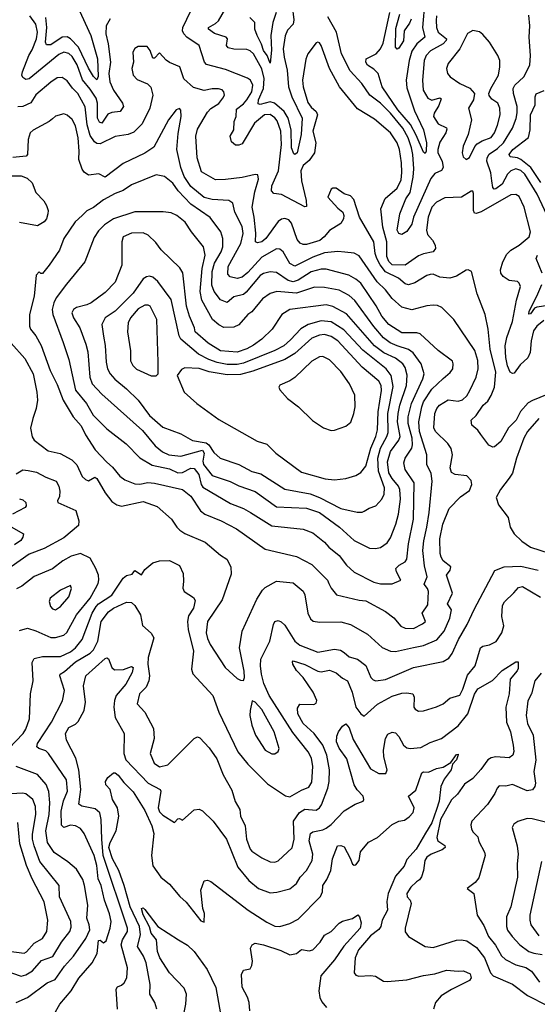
# Model space of a CAD drawing. Extents: x 1678759 to 1859541, y 384609 to 522867.
# Tile 173 of 256: x 1745327 to 1748466, y 471654 to 477622. Entities that reach past the tile are written whole.
import ezdxf

# ---------------------------------------------------------------- set-up
doc = ezdxf.new("R2010")
doc.units = 0

msp = doc.modelspace()

# ---------------------------------------------------------------- linework, layer by layer
at = {"layer": '0CON20XD'}
for points in [[(1745645.3, 477775), (1745758.3, 477525), (1745799.4, 477385), (1745803.3, 477276.7), (1745795, 477256.9), (1745775, 477276.4), (1745745, 477327.5), (1745683.5, 477455), (1745635, 477505.9), (1745615, 477516.7), (1745585, 477516.4), (1745515, 477469.2), (1745489.2, 477469.2), (1745483, 477485), (1745492.5, 477575), (1745485.9, 477635)], [(1746979.4, 477705), (1746988.9, 477621.1), (1746985.6, 477595), (1746951.8, 477558.2), (1746936.5, 477523.5), (1746925.2, 477445), (1746929.8, 477395), (1746948.8, 477315), (1746957.8, 477215), (1746976.2, 477155), (1747040.6, 477025), (1747032.8, 476925), (1747009.2, 476815), (1746995, 476804.4), (1746988.9, 476808.9), (1746975.6, 476845), (1746972.6, 476955), (1746955.7, 477025), (1746930.6, 477065), (1746872, 477115), (1746845, 477123.1), (1746785, 477107.1), (1746772.1, 477112.1), (1746775.8, 477135), (1746805.7, 477205), (1746810.3, 477265), (1746795, 477323.8), (1746745, 477415.4), (1746725, 477433.8), (1746705, 477441.1), (1746625, 477442.4), (1746591.4, 477451.4), (1746581.2, 477465), (1746586.4, 477505), (1746578.6, 477515), (1746508.1, 477538.1), (1746471.1, 477565), (1746471.4, 477575), (1746515, 477598.4), (1746532.8, 477615), (1746584.7, 477705)], [(1747782.8, 477735), (1747770.2, 477575), (1747783.4, 477515), (1747734.7, 477475), (1747705, 477430), (1747689, 477375), (1747671.2, 477255), (1747675, 477208.6), (1747720, 477070), (1747774.7, 476955), (1747794.1, 476875), (1747791.8, 476825), (1747785, 476810.8), (1747775, 476818.1), (1747731.5, 476921.5), (1747696.2, 476986.2), (1747620.6, 477075), (1747525.3, 477215), (1747500, 477295), (1747475, 477321.4), (1747435.5, 477345), (1747425.4, 477365), (1747426.9, 477385), (1747487.5, 477415), (1747514.7, 477445), (1747531.6, 477478.4), (1747572, 477665)], [(1745875, 477627.1), (1745851.5, 477585), (1745849.6, 477535), (1745864.3, 477474.3), (1745876.7, 477365), (1745867.7, 477295), (1745873.1, 477245), (1745894.8, 477195), (1745949.3, 477115), (1745955.4, 477095), (1745935.8, 477064.2), (1745885, 477058.7), (1745861.3, 477048.7), (1745825, 476994.4), (1745810.6, 477000.6), (1745799.7, 477025), (1745798.8, 477115), (1745790.3, 477145), (1745755, 477201.4), (1745707.6, 477257.6), (1745675, 477347.5), (1745645, 477397.5), (1745625, 477417.2), (1745595, 477424.1), (1745565, 477410.6), (1745385, 477263.9), (1745365, 477258.9), (1745345, 477270.8), (1745340.4, 477285), (1745343.7, 477305), (1745381.7, 477405), (1745401.9, 477438.1), (1745429.2, 477505), (1745435.2, 477545.2), (1745424.8, 477595), (1745389.4, 477645)], [(1748355.6, 476254.4), (1748415.5, 476305), (1748424.5, 476335.5), (1748385.8, 476485.8), (1748355, 476550.6), (1748335, 476562.7), (1748305, 476559.2), (1748125, 476457.6), (1748095, 476446.9), (1748085, 476449.4), (1748077.7, 476465), (1748078.3, 476568.3), (1748075, 476582.5), (1748065, 476583.3), (1748005, 476546.9), (1747905, 476541.1), (1747855, 476515.4), (1747826.1, 476485), (1747804.3, 476425), (1747793.3, 476345), (1747799.4, 476319.4), (1747829.6, 476285), (1747845.3, 476255), (1747848, 476235), (1747835, 476215.4), (1747775, 476202.5), (1747745, 476189.8), (1747665, 476134.7), (1747585, 476136), (1747565, 476155.9), (1747553.1, 476186.9), (1747554, 476275), (1747528.5, 476365), (1747516.1, 476475), (1747542.7, 476537.3), (1747615, 476599.6), (1747639.4, 476650.6), (1747644.8, 476695), (1747642.6, 476755), (1747629.5, 476835), (1747615.5, 476875.5), (1747576.2, 476935), (1747479.1, 477019.1), (1747375, 477080.5), (1747265.6, 477215.6), (1747205.2, 477325.2), (1747155.9, 477465.9), (1747145, 477482), (1747135, 477486.2), (1747125, 477481.2), (1747074.5, 477415), (1747061.7, 477381.7), (1747041.8, 477255), (1747045, 477213.8), (1747075, 477118.9), (1747095, 477091.1), (1747124.8, 477064.8), (1747133.5, 477045), (1747104.8, 476945), (1747121.8, 476875), (1747114, 476815), (1747081.9, 476768.1), (1747045, 476738.2), (1747031.6, 476705), (1747035.5, 476645), (1747064.4, 476525.6), (1747065, 476490), (1747055, 476488), (1746915, 476561.8), (1746868.8, 476568.8), (1746854.6, 476584.6), (1746856.5, 476615), (1746895.7, 476705), (1746915.1, 476864.9), (1746909.7, 476945), (1746888.5, 477008.5), (1746875, 477026.8), (1746845, 477047.6), (1746810.4, 477045), (1746751.6, 476995), (1746675, 476869.5), (1746655, 476860.5), (1746635, 476861.9), (1746610.7, 476880.7), (1746603.1, 476915), (1746625.7, 476955), (1746626.5, 477005), (1746638.9, 477035), (1746641, 477079), (1746685, 477110.8), (1746704.8, 477135), (1746734.8, 477185), (1746740.3, 477225), (1746727.3, 477255), (1746708, 477268), (1746575, 477320.5), (1746459.2, 477349.2), (1746447.5, 477365), (1746415.4, 477465), (1746339.4, 477515), (1746323.1, 477535), (1746314.7, 477555), (1746315.3, 477575), (1746364.3, 477675.7)], [(1746881.9, 477665), (1746861.5, 477605), (1746850.5, 477525), (1746853.2, 477436.8), (1746845, 477357.5), (1746827.3, 477405), (1746805, 477434.1), (1746794.1, 477474.1), (1746766.5, 477525), (1746753.1, 477565), (1746751.8, 477605), (1746721.9, 477635)], [(1747853.3, 477645), (1747852.8, 477617.2), (1747855.2, 477575), (1747865.2, 477545.2), (1747913.9, 477505), (1747913.2, 477495), (1747894.7, 477475), (1747817.6, 477432.4), (1747792, 477405), (1747779.7, 477375), (1747769.4, 477255), (1747773.5, 477195), (1747800.9, 477145), (1747825, 477133.8), (1747875, 477148.7), (1747882, 477142), (1747868.7, 477101.3), (1747840, 477055), (1747836.9, 477035), (1747865, 476991.2), (1747915, 476965.5), (1747917.6, 476957.6), (1747910.6, 476935), (1747875, 476878.9), (1747861.9, 476835), (1747863, 476815), (1747887.7, 476765), (1747895.2, 476724.8), (1747885, 476707.3), (1747845, 476689.7), (1747820.8, 476659.2), (1747714.3, 476425.7), (1747705, 476382), (1747675, 476338.8), (1747645, 476320), (1747625, 476326.2), (1747615.8, 476345), (1747631.5, 476445), (1747668.7, 476535), (1747695.2, 476575), (1747713.6, 476666.4), (1747716.8, 476716.8), (1747710.4, 476805), (1747703.6, 476845), (1747682.4, 476905), (1747651, 476965), (1747575, 477055.2), (1747515, 477115.8), (1747449.6, 477165), (1747402.3, 477235), (1747331.7, 477311.7), (1747278.7, 477415), (1747247.6, 477545), (1747195, 477638.5)], [(1747701.1, 477625), (1747690.3, 477599.7), (1747657.7, 477555), (1747655, 477494), (1747625, 477448), (1747615, 477443.8), (1747605.7, 477455.7), (1747607.9, 477567.9), (1747631.5, 477655)], [(1748540, 476405), (1748464.4, 476565), (1748389, 476685), (1748365, 476708.1), (1748335, 476717.8), (1748304.6, 476705), (1748285.3, 476685), (1748251.8, 476625), (1748215, 476596.8), (1748204.7, 476594.7), (1748195, 476604), (1748190.4, 476645), (1748182.9, 476692.9), (1748159.3, 476765), (1748161, 476785), (1748174.2, 476805.8), (1748225, 476840.7), (1748261.2, 476875), (1748314.2, 476965), (1748337.7, 477022.3), (1748343.3, 477056.7), (1748342.4, 477095), (1748320.9, 477175), (1748320, 477205), (1748329.6, 477225), (1748384.6, 477275), (1748420.9, 477345), (1748423.5, 477405), (1748415.4, 477515), (1748420.9, 477585), (1748415, 477650)], [(1748035, 476773.3), (1748055, 476786.7), (1748087.1, 476852.9), (1748101.1, 476868.9), (1748132, 476888), (1748185, 476907.8), (1748205.3, 476935), (1748225, 476982.5), (1748240.8, 477045), (1748237.6, 477085), (1748225.2, 477115.2), (1748189.8, 477139.8), (1748172.7, 477162.7), (1748171.9, 477175), (1748182.9, 477205), (1748229.2, 477285), (1748238.4, 477335), (1748237.3, 477375), (1748225.6, 477405), (1748176.5, 477485), (1748135, 477532.5), (1748115, 477547.1), (1748074.2, 477555.8), (1748042.2, 477537.8), (1747995, 477444.4), (1747924.7, 477355.3), (1747914.5, 477325), (1747920, 477295), (1747936.9, 477275), (1747995.7, 477235), (1748057.1, 477207.1), (1748084.4, 477175), (1748078.6, 477135), (1748048, 477085), (1748065.7, 477014.3), (1748045.6, 476925), (1748015.8, 476855), (1748009.2, 476815), (1748015, 476790), (1748035, 476773.3)], [(1748605, 475381.8), (1748435.7, 475314.3), (1748410.8, 475299.2), (1748363.3, 475246.7), (1748337.2, 475195), (1748291.3, 475148.7), (1748244.7, 475065.3), (1748205, 475032.5), (1748195, 475030.8), (1748172.4, 475042.4), (1748123.3, 475106.7), (1748104.5, 475134.5), (1748068, 475165), (1748064.3, 475195), (1748095, 475223.3), (1748137.5, 475285), (1748165, 475310), (1748185, 475343.6), (1748205.2, 475395), (1748213.9, 475485), (1748180.2, 475625), (1748168.2, 475745), (1748150, 475835), (1748100.2, 475960.2), (1748067.5, 476095), (1748046.4, 476106.4), (1748035, 476103.8), (1747975, 476067.1), (1747935, 476055.7), (1747875, 476061.1), (1747835, 476080), (1747815, 476077.7), (1747795, 476071.5), (1747723.4, 476026.6), (1747685, 476014.7), (1747665, 476020), (1747624.5, 476054.5), (1747545, 476093.7), (1747512.7, 476135), (1747492, 476175), (1747482.5, 476205), (1747474.8, 476274.8), (1747387.1, 476425), (1747352.3, 476532.3), (1747333.6, 476553.6), (1747295, 476566.2), (1747245, 476600), (1747225, 476600), (1747216.1, 476593.9), (1747196, 476545), (1747255, 476479.2), (1747285.6, 476455.6), (1747292.9, 476435), (1747290, 476415), (1747273.9, 476386.1), (1747205, 476343.1), (1747173.9, 476305), (1747146, 476284), (1747065, 476259.7), (1747045, 476259.6), (1747028, 476268), (1747008.6, 476288.6), (1746975, 476388.1), (1746958, 476408), (1746935, 476416.2), (1746915, 476412.5), (1746895, 476397.8), (1746819.2, 476295), (1746795, 476275.5), (1746768.6, 476268.6), (1746756, 476275), (1746758.1, 476328.1), (1746748.8, 476425), (1746736.4, 476485), (1746751.9, 476578.1), (1746774.3, 476655), (1746770.7, 476680.7), (1746753.9, 476683.9), (1746675, 476665.5), (1746575, 476652.9), (1746515, 476651.5), (1746429.1, 476699.1), (1746403.3, 476785), (1746395.4, 476915), (1746405, 476957.5), (1746465, 477060.8), (1746485, 477082.5), (1746535, 477114.2), (1746557.8, 477145), (1746568.1, 477165), (1746565.7, 477185), (1746555, 477195.6), (1746531.7, 477201.7), (1746495, 477202.5), (1746445, 477191.8), (1746381.2, 477211.2), (1746322.9, 477262.9), (1746297.1, 477335), (1746235, 477361.9), (1746215, 477375.6), (1746175, 477420), (1746145, 477387.5), (1746135, 477387.5), (1746117.1, 477435), (1746099.5, 477459.5), (1746045, 477459.2), (1746025, 477446), (1746013.6, 477425), (1746016.7, 477365), (1746007.8, 477325), (1746015.7, 477285.7), (1746039.1, 477259.1), (1746102.1, 477232.1), (1746122.5, 477212.5), (1746134.3, 477165), (1746116.5, 477085), (1746069.7, 476990.3), (1746019.8, 476940.2), (1745985, 476925.3), (1745905, 476912.7), (1745815, 476868.4), (1745795, 476870.9), (1745781, 476881), (1745755, 476918.8), (1745736.3, 476985), (1745723, 477093), (1745678.7, 477175), (1745646.3, 477206.3), (1745615, 477251.5), (1745585, 477271.1), (1745555, 477269.6), (1745515, 477243.2), (1745425, 477166.2), (1745395, 477118.2), (1745345, 477094.7), (1745315, 477093.9)], [(1748487.2, 476635), (1748425.5, 476725.5), (1748365, 476774.2), (1748345, 476783.7), (1748300.8, 476790.8), (1748294.5, 476804.5), (1748316.8, 476835), (1748412, 476908), (1748422, 476955), (1748424.8, 477045), (1748451.9, 477105), (1748451.8, 477155), (1748457.7, 477172.3), (1748507.4, 477192.6)], [(1746685, 473616.7), (1746690.8, 473635), (1746687.6, 473672.4), (1746659.6, 473815), (1746676.4, 473915), (1746765, 474109.2), (1746798.9, 474165), (1746815, 474180), (1746885, 474217.8), (1746985, 474207.5), (1747045, 474157.1), (1747056.2, 474135), (1747073.3, 474025), (1747090.2, 473990.2), (1747106.5, 473976.5), (1747145, 473970), (1747275, 473972.3), (1747332, 473955), (1747435, 473897.1), (1747525, 473817.5), (1747575, 473793.5), (1747605, 473792.1), (1747714.3, 473815.7), (1747775, 473827.9), (1747856.1, 473863.9), (1747901.6, 473915), (1747935.4, 473995), (1747944.6, 474045), (1747921.3, 474081.3), (1747952.2, 474145), (1747915.5, 474255), (1747936.2, 474285), (1747941.2, 474305), (1747895, 474341.5), (1747881.8, 474365), (1747876.4, 474386.4), (1747874.8, 474475), (1747891.9, 474565), (1747930.2, 474659.8), (1748000.6, 474729.4), (1748055, 474768.8), (1748069.4, 474805), (1748065, 474828), (1748037.2, 474857.2), (1747967.5, 474865), (1747945, 474878), (1747936.4, 474905), (1747950.4, 474985), (1747943.3, 475023.3), (1747922.1, 475052.1), (1747849.1, 475125), (1747838.1, 475148.1), (1747844.7, 475235), (1747856.4, 475265), (1747872.5, 475285), (1747925, 475317.9), (1747985, 475310.4), (1748012.7, 475317.3), (1748037.6, 475342.4), (1748056.4, 475375), (1748094, 475455), (1748106.5, 475505), (1748104.8, 475555.2), (1748087.4, 475617.4), (1747958.6, 475805), (1747886.9, 475876.9), (1747859.4, 475889.4), (1747835, 475891.1), (1747795, 475887.5), (1747705, 475863.8), (1747645, 475879.5), (1747585, 475930.9), (1747544.6, 475985), (1747495, 476033.3), (1747385, 476190.9), (1747355, 476206.9), (1747297.7, 476212.3), (1747255, 476216.8), (1747175, 476207.6), (1747105, 476183), (1746995, 476127.6), (1746964.4, 476144.4), (1746925, 476215.4), (1746905, 476230.4), (1746885, 476233.2), (1746795, 476183.2), (1746709.9, 476090.1), (1746675, 476060.3), (1746645, 476052.5), (1746602.8, 476062.8), (1746589.8, 476079.8), (1746590.5, 476125), (1746668.5, 476265), (1746681.6, 476325), (1746675, 476368.6), (1746631.2, 476455), (1746618.6, 476508.6), (1746595.3, 476525.3), (1746495, 476531.6), (1746445, 476544.2), (1746365, 476610), (1746325, 476670.9), (1746304, 476725), (1746279.5, 476835), (1746287.4, 476932.6), (1746306.2, 477035), (1746305, 477072.5), (1746295, 477084), (1746275, 477075.8), (1746228.6, 477015), (1746140.8, 476849.2), (1746085, 476812.1), (1745955, 476750.7), (1745845, 476666.2), (1745807.3, 476687.3), (1745745, 476678.6), (1745717.8, 476697.8), (1745705.3, 476715.3), (1745685.3, 476775), (1745687.6, 476825), (1745680.7, 476905), (1745665, 476977.5), (1745645, 477016.4), (1745615, 477042.9), (1745595, 477050.4), (1745543.9, 477036.1), (1745525, 477020), (1745505, 477003.6), (1745408.3, 476951.7), (1745390, 476935), (1745378.6, 476895), (1745373.8, 476805), (1745365.8, 476794.2), (1745285, 476785.6)], [(1745245.4, 476675.4), (1745335, 476676.2), (1745371.7, 476661.7), (1745401.9, 476631.9), (1745425, 476574.3), (1745474.2, 476524.2), (1745490, 476495), (1745498.7, 476465), (1745497.5, 476445), (1745488.8, 476415), (1745475, 476396.9), (1745435, 476371.5), (1745325, 476391.6)], [(1747715, 473931.2), (1747770, 473960), (1747786.9, 473975), (1747768.2, 474025), (1747801.2, 474075), (1747806.5, 474155), (1747800, 474175), (1747779.9, 474199.9), (1747798.2, 474245), (1747780.9, 474310.9), (1747771.5, 474405), (1747776.8, 474463.2), (1747796.1, 474545), (1747808.8, 474635), (1747828.6, 474825), (1747821.3, 474871.3), (1747795.9, 474925.9), (1747794.7, 474985), (1747752, 475125), (1747747.9, 475185), (1747764.4, 475275), (1747775.4, 475304.6), (1747825, 475382.3), (1747895, 475447.3), (1747937.3, 475482.7), (1747953.1, 475505), (1747956, 475536), (1747951.2, 475551.2), (1747865, 475615.7), (1747755, 475717.7), (1747735, 475723.4), (1747645, 475724.7), (1747565, 475773.4), (1747522.7, 475825), (1747487.8, 475887.8), (1747395, 476023.9), (1747365, 476049.4), (1747322.7, 476072.7), (1747185, 476108.6), (1747155, 476110), (1747095, 476092.5), (1747015, 476042), (1746985, 476033), (1746955, 476040.9), (1746885, 476089.1), (1746845, 476093.5), (1746805, 476083.6), (1746785, 476071.6), (1746700.5, 475969.5), (1746684.1, 475955.9), (1746625, 475941.6), (1746585, 475907.5), (1746545, 475924.1), (1746506.6, 475975), (1746492.2, 476012.2), (1746494.5, 476095), (1746507.7, 476145), (1746547.8, 476215), (1746558.6, 476245), (1746559.1, 476295), (1746546.5, 476336.5), (1746481.9, 476421.9), (1746365, 476503.3), (1746288.1, 476585), (1746255, 476630), (1746205, 476672.2), (1746155, 476681.8), (1746005, 476621.2), (1745955, 476587.1), (1745905, 476568.5), (1745835, 476530), (1745775, 476482.8), (1745735, 476463.2), (1745705, 476435.8), (1745664.3, 476395.7), (1745594.3, 476295.7), (1745567.9, 476225), (1745505, 476133.5), (1745465, 476083.3), (1745455, 476082.5), (1745445, 476092.5), (1745426.4, 476073.6), (1745413.8, 475945), (1745387.2, 475835), (1745386.2, 475765), (1745391.8, 475745), (1745425.3, 475705.3), (1745456.7, 475646.7), (1745512.2, 475495), (1745555, 475410), (1745590.9, 475315), (1745650.9, 475215), (1745699.9, 475159.9), (1745725.3, 475105), (1745784.4, 475014.4), (1745855, 474939.1), (1745890.3, 474910.3), (1745934.4, 474855), (1745965, 474832.7), (1746025, 474808.9), (1746055, 474807.3), (1746104.3, 474815.7), (1746145, 474813.1), (1746315, 474774.5), (1746365, 474732.9), (1746423.8, 474645), (1746448.8, 474625), (1746548.9, 474585), (1746642, 474535), (1746815, 474412.2), (1747005, 474367.2), (1747099, 474319), (1747193.1, 474225), (1747201.5, 474205), (1747215, 474176), (1747247.5, 474135), (1747385, 474102.5), (1747425, 474099.4), (1747545.6, 474035.6), (1747595, 473996.7), (1747637.1, 473945), (1747665, 473933.9), (1747715, 473931.2)], [(1747585, 474201.8), (1747638.8, 474225), (1747611.9, 474275), (1747607.8, 474295), (1747628.8, 474315), (1747665.1, 474334.9), (1747675, 474351.4), (1747685.2, 474445), (1747715.2, 474595), (1747718.4, 474815), (1747664, 474895), (1747657.1, 474935), (1747663.6, 474965), (1747704.7, 475025), (1747709.4, 475045), (1747706.1, 475085), (1747683, 475175), (1747682.6, 475215), (1747702.3, 475295), (1747770.4, 475445), (1747778.6, 475475), (1747760.3, 475535), (1747712.7, 475602.7), (1747685, 475622.6), (1747615, 475644.4), (1747573.2, 475663.2), (1747533.4, 475693.4), (1747475, 475761.6), (1747359.2, 475919.2), (1747325, 475950.7), (1747265, 475981.9), (1747175, 475998.4), (1747115, 475999.7), (1747005, 475964), (1746885.3, 475974.7), (1746845, 475962.3), (1746799.5, 475930.5), (1746735, 475851.9), (1746710, 475835), (1746655, 475772.9), (1746625, 475758.9), (1746565, 475755.6), (1746535, 475771.5), (1746495.5, 475805), (1746431.4, 475921.4), (1746421.7, 475975), (1746433.2, 476113.2), (1746452.5, 476195), (1746442.3, 476245), (1746368.6, 476335), (1746331.1, 476395), (1746280, 476435), (1746245, 476450.5), (1746197.6, 476457.6), (1746025, 476456.1), (1745895, 476415.3), (1745841.2, 476378.8), (1745805, 476341.4), (1745778.2, 476301.8), (1745722.5, 476155), (1745610.7, 476019.3), (1745548.2, 475935), (1745534.4, 475905.6), (1745524.4, 475865.6), (1745528.4, 475835), (1745590.3, 475665), (1745625, 475561.2), (1745665, 475375.6), (1745731.3, 475295), (1745773.1, 475225), (1745855, 475142.5), (1745971.9, 475051.9), (1746055, 474966.5), (1746131, 474921), (1746235, 474899.4), (1746285, 474874.4), (1746315, 474877.5), (1746365, 474903.3), (1746385, 474901.1), (1746414, 474865), (1746427, 474805), (1746438.3, 474788.3), (1746605, 474689.2), (1746685, 474658.5), (1746726.9, 474635), (1746855, 474554), (1747045, 474534), (1747105, 474510.7), (1747175.8, 474455.8), (1747200.9, 474425), (1747263.8, 474375), (1747307.8, 474315), (1747355, 474272.7), (1747475, 474212.7), (1747515, 474203.3), (1747585, 474201.8)], [(1747485, 474415.6), (1747515, 474421.9), (1747555, 474450), (1747575, 474481.4), (1747607.5, 474565), (1747623.3, 474625), (1747635.7, 474715), (1747631.7, 474775), (1747623.8, 474795), (1747585, 474841.1), (1747565.2, 474875), (1747557.3, 474942.7), (1747574.8, 475005), (1747626, 475074), (1747633.9, 475095), (1747618.2, 475185), (1747621, 475235), (1747631, 475285), (1747671.5, 475405), (1747677.4, 475467.4), (1747665, 475512.9), (1747649.2, 475535), (1747605, 475569.3), (1747535, 475602.3), (1747478.9, 475645), (1747308.6, 475838.6), (1747225, 475882.3), (1747185, 475893.7), (1746965, 475865.3), (1746916.4, 475835), (1746857.3, 475745), (1746795.6, 475684.4), (1746745, 475648.8), (1746704, 475626), (1746645, 475606.9), (1746545, 475614.2), (1746470.7, 475660.7), (1746390.5, 475730.5), (1746387.5, 475755), (1746355.6, 475825.6), (1746339.1, 475885), (1746316.6, 476086.6), (1746298.1, 476118.1), (1746185, 476227.1), (1746151.6, 476271.6), (1746105, 476316.2), (1746075, 476329.1), (1746005, 476328.4), (1745955, 476306.4), (1745945.4, 476275), (1745947, 476133), (1745905, 476031.4), (1745845, 475967.5), (1745760.6, 475905), (1745735, 475892.9), (1745671.8, 475878.2), (1745653.3, 475865), (1745643.8, 475845), (1745653.1, 475815), (1745691.3, 475755), (1745728.9, 475655), (1745739.2, 475609.2), (1745752.7, 475455), (1745767.2, 475415), (1745825, 475351.2), (1746072.5, 475132.5), (1746148.9, 475038.9), (1746193.4, 475003.4), (1746231.4, 474985), (1746305, 474977.1), (1746435, 475012), (1746444.8, 474995), (1746438.3, 474945), (1746442.2, 474925), (1746495, 474860), (1746603.4, 474823.4), (1746655, 474795.9), (1746755, 474761.2), (1746885, 474670), (1747065, 474661.9), (1747145, 474635.2), (1747265.2, 474545.2), (1747354.4, 474465), (1747448.5, 474418.5), (1747485, 474415.6)], [(1748505, 475798.6), (1748461.8, 475765), (1748442.4, 475735), (1748428, 475675), (1748422.9, 475605), (1748407.3, 475572.7), (1748361.2, 475528.8), (1748325, 475479.2), (1748315, 475477.1), (1748300.8, 475485), (1748285, 475523.8), (1748275, 475573.3), (1748269.8, 475645), (1748280.4, 475695), (1748315, 475792.9), (1748338.6, 475921.4), (1748362.7, 476005), (1748355.4, 476025.4), (1748344.5, 476034.5), (1748295, 476041.4), (1748258, 476065), (1748244.7, 476084.7), (1748242.9, 476105), (1748255.9, 476155), (1748280.3, 476199.7), (1748305.6, 476224.4), (1748355.6, 476254.4)], [(1748495.4, 476085), (1748457.8, 476175), (1748466.9, 476195)], [(1747403.6, 474636.4), (1747415, 474642.2), (1747445, 474661.4), (1747485.8, 474675), (1747523.3, 474715), (1747536.8, 474745), (1747538.1, 474785), (1747503.4, 474885), (1747499.2, 474965), (1747514.3, 475025), (1747552.7, 475095), (1747560.2, 475119.8), (1747559.3, 475235), (1747591.2, 475398.8), (1747579.5, 475465), (1747548.8, 475505), (1747408.1, 475618.1), (1747292.8, 475742.8), (1747215, 475791.3), (1747155, 475796), (1747076, 475774), (1747032.5, 475747.5), (1746968.4, 475681.6), (1746928.8, 475645), (1746875, 475615.8), (1746685, 475539.7), (1746645, 475531.9), (1746585, 475531.6), (1746525, 475543.9), (1746472.9, 475562.9), (1746411.8, 475595), (1746303.9, 475685), (1746294.2, 475705), (1746245.8, 475925.8), (1746164.4, 476035), (1746135, 476061.1), (1746115, 476066.9), (1746095, 476063.1), (1746075, 476050), (1746014, 475965), (1745905, 475854.7), (1745844.5, 475815), (1745825.5, 475775), (1745836.1, 475703.9), (1745846.2, 475646.2), (1745850.6, 475545), (1745860.3, 475505), (1745876.5, 475475), (1745903.5, 475443.5), (1745974.6, 475385), (1746045, 475316.4), (1746115, 475223.6), (1746195, 475151.1), (1746305, 475110.9), (1746375, 475071.9), (1746457.5, 475057.5), (1746474.7, 475044.7), (1746505, 474998.5), (1746543.1, 474965), (1746654.8, 474924.8), (1746735, 474883.9), (1746788.2, 474868.2), (1746935, 474775.9), (1747088.2, 474748.2), (1747145, 474726.1), (1747275, 474659.1), (1747373.5, 474636.5), (1747403.6, 474636.4)], [(1748615, 475901.1), (1748461.7, 475878.3), (1748447.6, 475872.4), (1748425, 475839.1), (1748415, 475836.2), (1748415.5, 475855), (1748463.1, 475945), (1748492.4, 476017.6)], [(1746155, 475462.5), (1746166.7, 475475), (1746167.5, 475545), (1746158.2, 475805), (1746118.1, 475885), (1746105, 475891.8), (1746085, 475891.5), (1746045, 475870), (1745999.6, 475815), (1745985, 475783.3), (1745980.7, 475730.7), (1745999.4, 475615), (1745998, 475555), (1746012.5, 475525), (1746035, 475504.2), (1746125, 475463.8), (1746155, 475462.5)], [(1747235, 474833.3), (1747305, 474841.5), (1747365, 474860), (1747395, 474877.1), (1747426.5, 474915), (1747455.2, 475025), (1747485.5, 475095), (1747496.1, 475135), (1747500, 475245), (1747521, 475375), (1747518.6, 475405), (1747505, 475430.6), (1747403.1, 475515), (1747255, 475674.8), (1747215, 475702.3), (1747175, 475713), (1747145, 475709.3), (1747099, 475691), (1746995, 475599), (1746935, 475562.1), (1746740.9, 475490.9), (1746665, 475471.6), (1746585, 475468.6), (1746475, 475487), (1746415, 475508.3), (1746327.7, 475512.3), (1746308, 475502), (1746281.2, 475465), (1746323.3, 475365), (1746401.2, 475295), (1746535, 475198.6), (1746767.8, 475067.8), (1746825, 475049.2), (1746880.8, 474995), (1747035, 474880), (1747178.9, 474838.9), (1747235, 474833.3)], [(1745275, 475660.9), (1745357.8, 475567.8), (1745408.6, 475475), (1745431.2, 475365), (1745435.3, 475315), (1745427.8, 475265), (1745407.1, 475205), (1745392.9, 475145), (1745403.4, 475093.4), (1745415, 475072.9), (1745499.4, 475009.4), (1745572, 474992), (1745643.8, 474953.8), (1745673, 474923), (1745705, 474853.3), (1745725, 474833.8), (1745745, 474827.5), (1745781.9, 474848.1), (1745795, 474840.6), (1745844.8, 474754.8), (1745885, 474700.7), (1745915, 474680.3), (1745945, 474673.5), (1746075, 474701.8), (1746160.2, 474670.2), (1746247.5, 474595), (1746279.2, 474545), (1746297.8, 474527.8), (1746328.3, 474508.3), (1746450.8, 474455), (1746545, 474375.6), (1746582, 474352), (1746607.8, 474305), (1746609.6, 474260.4), (1746554.5, 474105), (1746466.4, 473975), (1746457.9, 473905), (1746465, 473871.2), (1746482.1, 473835), (1746572.9, 473695), (1746645, 473628), (1746665, 473618), (1746685, 473616.7)], [(1747215, 475131.2), (1747235, 475133.3), (1747305, 475158.8), (1747335, 475182.5), (1747354, 475235), (1747360.8, 475275), (1747360, 475345), (1747326, 475415), (1747275, 475489.2), (1747205, 475559.2), (1747165, 475580.8), (1747145, 475579.2), (1747097.6, 475552.4), (1746995, 475452), (1746965, 475432), (1746905, 475406.2), (1746897.5, 475395), (1746905, 475377.5), (1746950, 475325), (1747016.7, 475275), (1747102.7, 475192.7), (1747168.3, 475148.3), (1747215, 475131.2)], [(1748474, 475205), (1748406.7, 475125), (1748383.4, 475085), (1748339.6, 474965), (1748316.1, 474873.9), (1748295, 474843.1), (1748241.9, 474775), (1748215.8, 474725), (1748230.3, 474680.3), (1748288, 474605), (1748300.8, 474545), (1748325.4, 474505.4), (1748371.9, 474461.9), (1748425, 474424.5), (1748595, 474369.5)], [(1745305, 474869.2), (1745345, 474893.5), (1745378.6, 474888.6), (1745428.7, 474878.7), (1745485, 474849.1), (1745548.9, 474825), (1745564.4, 474795), (1745570.5, 474765), (1745567.3, 474732.7), (1745556, 474705), (1745558.8, 474695), (1745666.6, 474646.6), (1745685.5, 474584.5), (1745683.8, 474556.2), (1745595, 474480.6), (1745475, 474415.8), (1745385, 474382.3), (1745275, 474304.6)], [(1745325, 474717.3), (1745345, 474712.1), (1745364.5, 474695), (1745366.9, 474675), (1745360, 474665), (1745283.9, 474625)], [(1745275, 474548.8), (1745350, 474505), (1745346.4, 474485), (1745332.9, 474465), (1745295, 474439.1)], [(1745325, 473920), (1745375, 473933.3), (1745425, 473918.5), (1745515, 473877.3), (1745545, 473877.1), (1745595, 473890.8), (1745613.1, 473906.9), (1745672.2, 474015), (1745753.8, 474115), (1745786.3, 474173.7), (1745803.4, 474205), (1745807.1, 474227.1), (1745804, 474255), (1745789.4, 474295), (1745755, 474357.5), (1745695, 474386.9), (1745638.9, 474371.1), (1745587.6, 474342.4), (1745525, 474293.2), (1745415, 474247.1), (1745340.8, 474189.2), (1745308.2, 474171.8)], [(1745261.8, 473205), (1745348.5, 473295), (1745365, 473321.9), (1745386.3, 473385), (1745392.9, 473535), (1745409.5, 473615), (1745403.3, 473725), (1745415, 473750.8), (1745465, 473762.5), (1745575, 473762.6), (1745635, 473790.8), (1745666.1, 473813.9), (1745705, 473865.6), (1745767, 474025), (1745789.8, 474065), (1745805, 474081.3), (1745885, 474134.1), (1745955, 474237.8), (1745975, 474252.7), (1746009.8, 474260.2), (1746025, 474284), (1746065, 474258), (1746085, 474288.8), (1746135, 474328.8), (1746175, 474342.5), (1746235, 474343.3), (1746295, 474313.8), (1746318.5, 474265), (1746321.1, 474218.9), (1746316.9, 474176.9), (1746323.3, 474155), (1746380.4, 474120.4), (1746390.8, 474100.8), (1746380.7, 474055), (1746351.2, 474008.8), (1746344, 473975), (1746348.1, 473925), (1746381.6, 473795), (1746368.2, 473685), (1746376.7, 473656.7), (1746497.1, 473525), (1746534.5, 473425), (1746650, 473185), (1746709.8, 473109.8), (1746829.8, 472989.8), (1746937.8, 472917.8), (1746965, 472911.5), (1747035, 472952.8), (1747079.5, 472970.5), (1747098.6, 473001.4), (1747103.5, 473095), (1747095.6, 473145.6), (1747076.6, 473185), (1746982.3, 473302.3), (1746839.2, 473525), (1746808.1, 473598.1), (1746792.4, 473655), (1746786.1, 473705), (1746790, 473745), (1746843.9, 473855), (1746865, 473956), (1746875, 473974.2), (1746895, 473980), (1746912.6, 473972.6), (1746935, 473951.1), (1746994.7, 473855), (1747025, 473830.2), (1747135, 473787.7), (1747235, 473807.1), (1747271.2, 473801.2), (1747295, 473785.5), (1747325, 473760.8), (1747375, 473746.2), (1747425, 473706.7), (1747455.6, 473635), (1747470.4, 473620.4), (1747485.4, 473615.4), (1747545, 473623.5), (1747715, 473694.6), (1747895, 473730.9), (1747928.9, 473751.1), (1747950.1, 473779.9), (1747987.2, 473865), (1748040.6, 473955), (1748082.8, 474047.2), (1748207.1, 474282.9), (1748265.5, 474304.5), (1748365, 474309.7), (1748470.6, 474285)], [(1745536, 471595), (1745571.1, 471655), (1745639.6, 471735), (1745685, 471813.3), (1745766.4, 471905), (1745797.3, 471962.7), (1745805, 472040.8), (1745815, 472042.7), (1745835, 472027.1), (1745850.4, 472039.6), (1745876.5, 472115), (1745881.4, 472155), (1745871.4, 472201.4), (1745841.6, 472285), (1745821.9, 472375), (1745803, 472415), (1745794.1, 472495), (1745778.4, 472555), (1745718.8, 472688.8), (1745695, 472718.9), (1745665, 472736.2), (1745635, 472739.6), (1745595, 472726.2), (1745580.7, 472740.7), (1745578.7, 472825), (1745593.4, 472886.6), (1745616.8, 472945), (1745610, 473015), (1745501.5, 473175), (1745485, 473190), (1745443.8, 473203.8), (1745431.5, 473215), (1745434.7, 473235), (1745518.9, 473365), (1745586.9, 473493.1), (1745598.8, 473555), (1745570.9, 473645), (1745573.1, 473655), (1745598, 473672), (1745665, 473729.5), (1745755, 473782.7), (1745775, 473803.2), (1745801.2, 473855), (1745821.9, 473975), (1745866.3, 474033.7), (1745895, 474054.3), (1745975, 474090.7), (1746005, 474088.5), (1746025, 474070.9), (1746059.4, 474015), (1746070.9, 473950.9), (1746125, 473902.5), (1746139.6, 473875), (1746105.2, 473755), (1746103.9, 473715), (1746113.8, 473645), (1746110.5, 473615), (1746093.6, 473576.4), (1746054.3, 473535), (1746040, 473475), (1746085, 473424), (1746138.9, 473325), (1746141.9, 473265), (1746117.8, 473175), (1746142.7, 473115), (1746175, 473094.1), (1746225, 473105.4), (1746385, 473264.2), (1746405, 473274.2), (1746419.1, 473269.1), (1746475, 473207.5), (1746522.3, 473142.3), (1746560, 473045), (1746612.4, 472952.4), (1746634, 472884), (1746661.1, 472835), (1746666.2, 472795), (1746693.1, 472735), (1746702.1, 472655), (1746725, 472594.4), (1746735, 472581.5), (1746795, 472541.1), (1746845, 472518.2), (1746874.6, 472515.4), (1746895, 472522.7), (1746978.3, 472601.7), (1746991.7, 472655), (1746987.5, 472765), (1747024.3, 472815.7), (1747055, 472835.9), (1747125, 472830.8), (1747145, 472844.5), (1747157.4, 472862.6), (1747195.8, 472965), (1747203.2, 473005), (1747204.6, 473075), (1747188.9, 473165), (1747165.8, 473225), (1747112.4, 473295), (1747046.8, 473355), (1747013.2, 473415), (1747011.5, 473448.5), (1747025, 473474), (1747109.6, 473470.4), (1747125, 473478.8), (1747128.5, 473495), (1747106.5, 473545), (1747045, 473634.6), (1747005, 473677.8), (1746982.5, 473715), (1746980.3, 473729.7), (1746985, 473735.7), (1747055, 473712.7), (1747135, 473673.4), (1747155, 473669.8), (1747205, 473678.5), (1747245, 473662.3), (1747285, 473630), (1747315, 473614.4), (1747342.9, 473545), (1747365, 473454.4), (1747395, 473414.4), (1747415, 473400), (1747496.9, 473473.1), (1747585, 473520.7), (1747645, 473540.6), (1747675, 473542.3), (1747710, 473535), (1747718.9, 473515), (1747717.1, 473455), (1747725, 473442), (1747745, 473431.4), (1747775, 473433.1), (1747855, 473456.5), (1747895, 473475.5), (1747935, 473508.8), (1747995, 473528.5), (1748014.3, 473565), (1748041.4, 473648.6), (1748088.4, 473705), (1748121.9, 473815), (1748135, 473825.6), (1748175, 473832.2), (1748216.4, 473853.6), (1748251.4, 473905), (1748262.6, 473947.4), (1748250, 474005), (1748255, 474071.2), (1748266.2, 474093.8), (1748322.4, 474147.6), (1748350.7, 474179.3), (1748375, 474187.1), (1748485, 474121.8)], [(1745545, 474044.5), (1745575, 474064.4), (1745625, 474124.2), (1745640.8, 474175), (1745635, 474193.3), (1745574, 474165), (1745511.9, 474115), (1745505.7, 474095), (1745513.1, 474065), (1745525, 474050), (1745545, 474044.5)], [(1745919.4, 471625), (1745910.9, 471745), (1745919.6, 471760.4), (1745945, 471770.8), (1745960, 471785), (1745976.2, 471815), (1745980.4, 471875), (1745941.5, 472015), (1745949.5, 472045), (1745979.8, 472095), (1745980.8, 472115), (1745833.3, 472555), (1745824.9, 472654.9), (1745821.9, 472775), (1745813.1, 472815), (1745785, 472838.7), (1745703.8, 472855), (1745686.2, 472866.2), (1745698, 472955), (1745685.9, 473075), (1745667.4, 473145), (1745610.9, 473255), (1745605.6, 473295), (1745625, 473331.1), (1745665, 473352.1), (1745681.3, 473368.7), (1745718.3, 473435), (1745726, 473485), (1745713.3, 473585), (1745728.5, 473645), (1745845, 473750), (1745855, 473754.3), (1745865, 473748.8), (1745886.2, 473695), (1745900.8, 473680.8), (1745955.9, 473684.1), (1746005, 473700.6), (1746014, 473695), (1746008.1, 473665), (1745970.4, 473595), (1745911.5, 473525), (1745901.6, 473495), (1745898, 473455), (1745905, 473392.5), (1745961.1, 473295), (1745959, 473175), (1745971.4, 473135), (1746105, 472994.6), (1746178.1, 472955), (1746183.5, 472945), (1746166, 472845), (1746175, 472820), (1746195, 472800), (1746265, 472756.2), (1746285, 472778), (1746295, 472780), (1746315, 472770), (1746385, 472832), (1746415.9, 472835.9), (1746435, 472826.7), (1746500, 472765), (1746581.5, 472655), (1746650.4, 472485), (1746717.1, 472405), (1746775, 472356.9), (1746845, 472330), (1746886.2, 472333.8), (1746965.3, 472354.7), (1747005, 472387.1), (1747028.5, 472425), (1747065, 472465.6), (1747100.8, 472525), (1747104.7, 472565), (1747082.9, 472645), (1747090.5, 472689.5), (1747105, 472698.8), (1747165, 472710.7), (1747185, 472720.7), (1747216.2, 472743.8), (1747295, 472825.7), (1747362.1, 472867.9), (1747408.8, 472885), (1747414.1, 472895.9), (1747410, 472915), (1747373.6, 472953.6), (1747355.4, 472985), (1747310.9, 473140.9), (1747265, 473206.4), (1747248, 473245), (1747250.7, 473279.3), (1747260, 473305), (1747285, 473340), (1747305, 473353.8), (1747325, 473328.8), (1747348.9, 473258.9), (1747455, 473081.5), (1747505, 473053.8), (1747546.6, 473053.4), (1747555.6, 473075), (1747534.8, 473154.8), (1747533.3, 473195), (1747544.3, 473265.7), (1747559.5, 473290.5), (1747585, 473302.9), (1747605, 473300), (1747625, 473277.5), (1747654.7, 473224.7), (1747675, 473208.9), (1747695, 473204.4), (1747759.2, 473210.8), (1747815, 473240.9), (1747885, 473265.5), (1747985, 473342.2), (1748044.1, 473415), (1748085, 473534.3), (1748105, 473566.9), (1748193, 473617), (1748253.4, 473676.6), (1748335, 473730.6), (1748349.7, 473729.7), (1748349.8, 473689.8), (1748343.8, 473675), (1748301.5, 473625), (1748295.4, 473535), (1748275.2, 473455), (1748279.4, 473365), (1748302.1, 473305), (1748319.1, 473225), (1748323, 473187), (1748317.1, 473165), (1748295, 473147.1), (1748215, 473154.1), (1748185, 473147.6), (1748165, 473136), (1748123.2, 473076.8), (1748075, 473022.9), (1748025, 472988.9), (1747981.9, 472928.1), (1747945.9, 472894.1), (1747878.3, 472775), (1747855.7, 472665), (1747862, 472645), (1747905, 472616.1), (1747907.5, 472605), (1747889.5, 472590.5), (1747822.5, 472565), (1747795.5, 472545), (1747784, 472525), (1747776, 472465), (1747763.1, 472426.9), (1747751.5, 472408.5), (1747733.7, 472396.3), (1747698.1, 472365), (1747674.4, 472325), (1747675.8, 472305), (1747694.6, 472284.6), (1747701.2, 472265), (1747663.3, 472115), (1747665, 472093.8), (1747685, 472064.3), (1747784.6, 472004.6), (1747835, 471998.1), (1747975, 472042.5), (1748005, 472044.7), (1748038.4, 472038.4), (1748097.6, 471997.6), (1748145.9, 471935.9), (1748180.7, 471845), (1748197.3, 471827.3), (1748316.1, 471776.1), (1748406.7, 471706.7), (1748645, 471586.7)], [(1748488.9, 473661.1), (1748450.4, 473615), (1748430, 473535), (1748407.4, 473492.6), (1748398.8, 473405), (1748406.2, 473355), (1748441.2, 473285), (1748456.1, 473133.9), (1748445.2, 473065), (1748455.4, 472994.6), (1748450.6, 472975), (1748435.4, 472954.6), (1748405, 472948.2), (1748315, 472987.1), (1748275, 472976.5), (1748235, 472978.1), (1748221.9, 472965), (1748207.8, 472932.2), (1748163.1, 472865), (1748068.6, 472765), (1748062.7, 472742.7), (1748067.1, 472715), (1748076.6, 472696.6), (1748105, 472668.8), (1748111.4, 472641.4), (1748145, 472576.7), (1748148.6, 472555), (1748110.3, 472419.7), (1748088.7, 472391.3), (1748040, 472355), (1748080, 472325), (1748100.5, 472195), (1748141.8, 472131.8), (1748169.3, 472065), (1748211.5, 472011.5), (1748248.5, 471948.5), (1748273.1, 471925), (1748335, 471892.5), (1748395, 471876.7), (1748431.1, 471855), (1748478.5, 471788.5)], [(1746875, 473172.5), (1746894.3, 473185.7), (1746900, 473205), (1746869.7, 473305), (1746795, 473440), (1746755, 473486), (1746737.5, 473492.5), (1746723.5, 473435), (1746723.1, 473405), (1746734.5, 473345), (1746757.1, 473285), (1746814.4, 473195), (1746855, 473173.1), (1746875, 473172.5)], [(1746159.4, 471625), (1746145.5, 471665), (1746116.4, 471715), (1746118.9, 471775), (1746094.7, 471905), (1746078.1, 471945), (1746040.8, 472005), (1746058.7, 472075), (1746052.9, 472125), (1745996.1, 472245), (1745960.5, 472375), (1745928.8, 472465), (1745890.2, 472535), (1745868, 472605), (1745874.7, 472635.3), (1745912.7, 472705), (1745927.2, 472795), (1745919.3, 472845), (1745890.5, 472895), (1745875, 472956.2), (1745850, 472985), (1745847.5, 473005), (1745860.9, 473029.1), (1745895, 473057.5), (1745905, 473057.5), (1745925, 473043.3), (1745957.9, 472997.9), (1746015, 472942.2), (1746085, 472828.5), (1746127.5, 472735), (1746140.4, 472689.6), (1746125.9, 472555), (1746134.3, 472494.3), (1746182.2, 472425), (1746235, 472382.9), (1746297.9, 472307.9), (1746337, 472273), (1746425, 472160), (1746445, 472152.5), (1746447.5, 472205), (1746437.1, 472235), (1746424.4, 472345.6), (1746445, 472402.5), (1746465, 472406.7), (1746485, 472398.8), (1746712.2, 472225), (1746825, 472151.1), (1746875, 472128.2), (1746905, 472125.4), (1746965, 472144.4), (1747015, 472170.6), (1747151.7, 472308.3), (1747163.5, 472335), (1747164.6, 472375), (1747188.7, 472411.3), (1747212.9, 472465), (1747224.1, 472535.9), (1747253.8, 472615), (1747275, 472617.5), (1747295, 472608), (1747330.5, 472540.5), (1747345, 472504.2), (1747355, 472497.1), (1747365, 472499.2), (1747385.3, 472524.7), (1747392.7, 472577.3), (1747442.6, 472637.4), (1747495.6, 472665), (1747585, 472743.8), (1747625, 472763.6), (1747659.5, 472770.5), (1747689.1, 472790.9), (1747712.5, 472817.5), (1747718.8, 472845), (1747684.2, 472915), (1747728.3, 472951.7), (1747765, 473057.5), (1747775, 473063.3), (1747805, 473061.4), (1747855, 473083.3), (1747895, 473091.4), (1747940.5, 473119.5), (1747975, 473167.1), (1747985, 473170), (1747985.8, 473165.8), (1747975, 473136.2), (1747951.2, 473108.8), (1747942.9, 473075), (1747901.4, 473018.6), (1747880.8, 472975), (1747869.8, 472885), (1747854, 472834), (1747825, 472754.3), (1747788.1, 472691.9), (1747730.7, 472595), (1747675, 472531.7), (1747657.8, 472492.2), (1747605, 472430.8), (1747561.7, 472325), (1747552.2, 472277.8), (1747556.3, 472225), (1747525.7, 472165), (1747517.4, 472125), (1747505, 472108.4), (1747455, 472068.8), (1747381.1, 471985), (1747361.8, 471935), (1747354.4, 471845), (1747365, 471830), (1747384.3, 471824.3), (1747455, 471829.5), (1747485, 471825.6), (1747533.3, 471795), (1747555, 471791.4), (1747675, 471802.5), (1747775, 471829.2), (1747845, 471839.7), (1747915, 471860.9), (1747985, 471854), (1748017.5, 471857.5), (1748058.8, 471838.8), (1748064.3, 471815), (1748055, 471798.6), (1747945, 471743.6), (1747882.1, 471705), (1747848.5, 471665), (1747836.7, 471625)], [(1745305, 471664.6), (1745374.7, 471695.3), (1745493.1, 471785), (1745542.2, 471805), (1745598.4, 471885), (1745653.6, 471946.4), (1745727.1, 472052.9), (1745751.5, 472105), (1745748.2, 472135), (1745733.8, 472176.2), (1745740.4, 472255), (1745720.7, 472375), (1745709.9, 472409.9), (1745672.3, 472472.3), (1745618.5, 472518.5), (1745535, 472573.5), (1745495.9, 472635), (1745485.7, 472705), (1745504.8, 472805), (1745509.4, 472875), (1745503.3, 472943.3), (1745486.7, 472986.7), (1745435, 473047.7), (1745305, 473094.4)], [(1745335, 471824.7), (1745365, 471832.7), (1745405, 471856.6), (1745460.1, 471919.9), (1745526.9, 471943.1), (1745580.3, 472029.7), (1745630.8, 472095), (1745638.3, 472121.7), (1745637.3, 472155), (1745568.9, 472305), (1745565.4, 472375), (1745449.3, 472519.3), (1745413.7, 472615), (1745404.3, 472655), (1745404.8, 472684.8), (1745425.6, 472805), (1745422.2, 472852.2), (1745407.3, 472895), (1745365, 472928.8), (1745343, 472933), (1745275, 472929.7)], [(1745355, 471964.5), (1745368.2, 471971.8), (1745415, 472025.4), (1745465, 472053.1), (1745491.3, 472095), (1745497.8, 472165), (1745474.7, 472275), (1745401.6, 472415), (1745368.8, 472495), (1745327.3, 472627.3), (1745316.5, 472755)], [(1748515, 472757.2), (1748435, 472778.8), (1748405, 472780.9), (1748347.2, 472762.8), (1748324, 472745), (1748312.5, 472725), (1748343.8, 472613.8), (1748348.5, 472565), (1748342.7, 472505), (1748346.2, 472425), (1748304.5, 472245), (1748278.7, 472185), (1748278, 472125), (1748285, 472104.4), (1748312.9, 472065), (1748360.5, 472015), (1748414.8, 471974.8), (1748445, 471963.8), (1748495, 471956.7)], [(1748490.5, 472519.5), (1748420.9, 472195), (1748419.3, 472165), (1748425.9, 472135.9), (1748475, 472070)], [(1746318.9, 471575), (1746335.3, 471655), (1746339.3, 471715), (1746325, 471751.1), (1746235, 471845.6), (1746176.9, 471935), (1746162.2, 471975), (1746156.9, 472045), (1746124.6, 472084.6), (1746114.3, 472124.3), (1746075, 472195.8), (1746064.6, 472235), (1746075, 472238.6), (1746085, 472229.2), (1746163.8, 472125), (1746290, 472045), (1746345, 472012.9), (1746385, 471974.4), (1746462.7, 471865), (1746515.3, 471755), (1746547.7, 471575)], [(1746722.7, 471615), (1746718.9, 471665), (1746708, 471698), (1746675, 471757.5), (1746672, 471835), (1746685, 471860), (1746725, 471870), (1746735, 471890), (1746739.5, 471915), (1746725.8, 471995), (1746736.2, 472015), (1746755, 472024.2), (1746804.5, 472015.5), (1746909.5, 471979.5), (1746965, 471953.8), (1747005, 471962.7), (1747035, 471985.3), (1747081.5, 471978.5), (1747105.3, 471984.7), (1747148.8, 472031.2), (1747175, 472073.1), (1747215, 472095.7), (1747265, 472146.2), (1747285, 472158.8), (1747345.9, 472174.1), (1747376.4, 472196.4), (1747386.7, 472185), (1747397, 472147), (1747391.8, 472115), (1747292.6, 472007.4), (1747235, 471922.9), (1747152.8, 471827.2), (1747140.4, 471735), (1747147.1, 471695), (1747158.8, 471668.8), (1747188, 471635)], [(1745215, 471982.4), (1745355, 471964.5)], [(1745105, 471904.1), (1745335, 471824.7)]]:
    msp.add_lwpolyline(points, dxfattribs=at)

doc.saveas('drawing.dxf')
